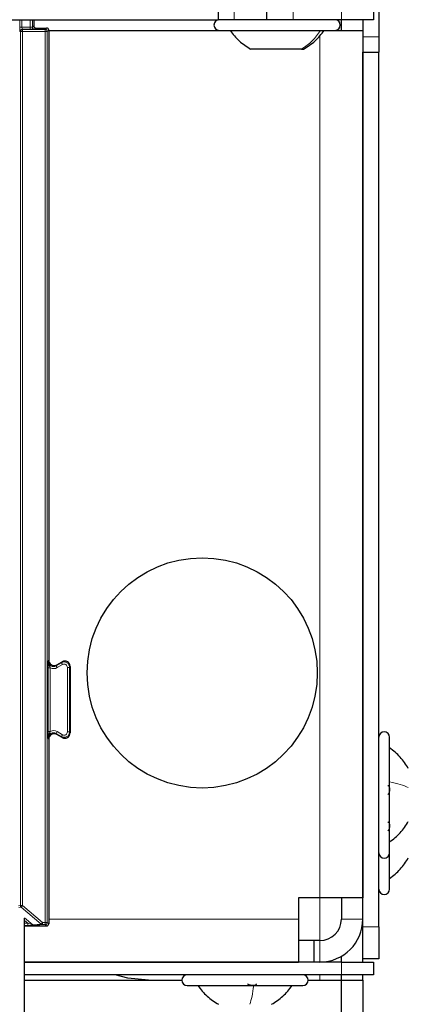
# Paper-space layout 'Blatt3' of a CAD drawing. Header units: millimetres. Extents: x 5 to 418, y 2 to 292.
# Tile 18 of 93: x 137.42 to 143.47, y 120.48 to 135.81. Entities that reach past the tile are written whole.
import ezdxf

# ---------------------------------------------------------------- set-up
doc = ezdxf.new("R2010")
doc.units = ezdxf.units.MM
doc.layers.add('SLD-0', color=7, linetype='Continuous')
doc.styles.add('SLDTEXTSTYLE0', font='TXT', dxfattribs={"width": 0.605})
doc.dimstyles.new('SLDDIMSTYLE1', dxfattribs={"dimtxt": 3.5, "dimasz": 3.302, "dimexe": 0, "dimexo": 0.0625, "dimgap": 0.875, "dimtad": 1, "dimdec": 0, "dimlfac": 6, "dimrnd": 1e-09, "dimzin": 12, "dimdsep": 46, "dimtxsty": 'SLDTEXTSTYLE0', "dimsah": 1, "dimcen": 0.09, "dimadec": 0, "dimazin": 3, "dimtfac": 1, "dimtofl": 0, "dimtmove": 0, "dimatfit": 3, "dimfxl": 1, "dimfrac": 2, "dimtolj": 1, "dimtzin": 12, "dimarcsym": 0})

# ---------------------------------------------------------------- blocks, each defined once
blk = doc.blocks.new('_D_12')
at = {"layer": 'SLD-0', "color": 7}
for p, q in [((140.596, 260.94), (154.472, 260.94)), ((153.472, 89.543), (153.472, 260.94)), ((131.918, 89.543), (154.472, 89.543))]:
    blk.add_line(p, q, dxfattribs=at)
for points in [[(153.472, 260.94), (152.964, 257.638), (153.98, 257.638)], [(153.472, 89.543), (153.98, 92.845), (152.964, 92.845)]]:
    blk.add_solid(points, dxfattribs=at)
at = {"layer": 'SLD-0', "color": 7, "insert": (148.96, 169.894), "char_height": 3.5, "attachment_point": 1, "rotation": 90, "style": 'SLDTEXTSTYLE0'}
blk.add_mtext('1028', dxfattribs=at)

psp = doc.layouts.new('Blatt3')

# ---------------------------------------------------------------- linework, layer by layer
at = {"color": 7, "linetype": 'Continuous', "lineweight": 25}
for p, q in [((140.5128, 136.3563), (140.5128, 135.8063)), ((143.0128, 136.1063), (143.0128, 135.5373)), ((141.2628, 136.0563), (141.2628, 135.8063)), ((142.9295, 136.0563), (142.9295, 135.8063)), ((62.6795, 135.8063), (140.5128, 135.8063)), ((137.6405, 135.8063), (137.6405, 135.7103)), ((140.7628, 135.8063), (140.5128, 135.8063)), ((141.2628, 135.8063), (140.7628, 135.8063)), ((141.6795, 135.8063), (141.2628, 135.8063)), ((142.4295, 135.8063), (141.6795, 135.8063)), ((142.9295, 135.8063), (142.4295, 135.8063)), ((142.4295, 135.6397), (142.4295, 135.8063)), ((142.7628, 135.8063), (142.7628, 135.6397)), ((137.6738, 135.677), (137.8405, 135.677)), ((137.8738, 135.6437), (137.8738, 125.8372)), ((137.8738, 135.6397), (140.5295, 135.6397)), ((140.5295, 135.6397), (142.2608, 135.6397)), ((142.2608, 135.6397), (142.3295, 135.6397)), ((142.3295, 135.6397), (142.7628, 135.6397)), ((142.7628, 135.6397), (142.7628, 122.1397)), ((143.0128, 135.5373), (143.0128, 135.3016)), ((141.8105, 135.348), (141.017, 135.348)), ((141.8105, 135.348), (141.8419, 135.348)), ((142.7628, 135.3016), (143.0128, 135.3016)), ((142.7628, 121.6897), (142.7628, 135.3016)), ((143.0128, 121.6897), (143.0128, 135.3016)), ((137.9988, 125.765), (138.0821, 125.8131)), ((138.2071, 125.7409), (138.2071, 124.7051)), ((137.8738, 124.6088), (137.8738, 121.7348)), ((138.0821, 124.6329), (137.9988, 124.681)), ((143.1795, 123.9913), (143.1795, 124.6397)), ((143.1795, 122.8397), (143.1795, 123.9913)), ((143.1795, 122.273), (143.1795, 122.8397)), ((142.0962, 122.1397), (141.7628, 122.1397)), ((141.7628, 122.1397), (141.7628, 121.8063)), ((142.7628, 122.1397), (142.0962, 122.1397)), ((142.4295, 122.1397), (142.4295, 121.8063)), ((137.4973, 105.2478), (137.4973, 121.8228)), ((137.4973, 121.7015), (137.8405, 121.7015)), ((141.7628, 121.8063), (141.7628, 121.1397)), ((142.7628, 121.1897), (142.7628, 121.6897)), ((143.0128, 121.6897), (143.0128, 121.1897)), ((141.9985, 121.473), (141.7628, 121.473)), ((142.0962, 121.473), (141.9985, 121.473)), ((141.9985, 121.473), (141.9985, 121.1397)), ((142.4295, 121.1397), (142.4295, 121.229)), ((137.4973, 121.1397), (141.7628, 121.1397)), ((142.4295, 121.1397), (137.4973, 121.1397)), ((142.4295, 121.1397), (142.9295, 121.1397)), ((143.0128, 121.1897), (142.7628, 121.1897)), ((142.7628, 121.1397), (142.7628, 121.1897)), ((142.9295, 121.1397), (142.9295, 120.9397)), ((142.4295, 120.9397), (137.4973, 120.9397)), ((142.9295, 120.9397), (142.4295, 120.9397)), ((142.4295, 120.8563), (142.4295, 120.9397)), ((142.7628, 120.8563), (142.7628, 120.9397)), ((137.4973, 120.8563), (139.9462, 120.8563)), ((140.0295, 120.773), (141.0956, 120.773)), ((141.0956, 120.773), (141.8295, 120.773)), ((141.9128, 120.8563), (142.4295, 120.8563)), ((142.4295, 107.1897), (142.4295, 120.8563)), ((142.4295, 120.8563), (142.7628, 120.8563)), ((142.7628, 120.8563), (142.7628, 106.8563))]:
    psp.add_line(p, q, dxfattribs=at)
at = {"color": 7, "linetype": 'Continuous', "lineweight": 18}
for p, q in [((140.7628, 135.8063), (140.7628, 136.0563)), ((141.6795, 136.0563), (141.6795, 135.8063)), ((142.4295, 136.0563), (142.4295, 135.8063)), ((137.4244, 135.6896), (137.4244, 135.8063)), ((137.4577, 135.8063), (137.4577, 135.6896)), ((137.5865, 135.6896), (137.5865, 135.8063)), ((137.6199, 135.8063), (137.6199, 135.6897)), ((142.3319, 135.8063), (142.3319, 135.8063)), ((137.4244, 135.6896), (137.4577, 135.6896)), ((137.4577, 135.6896), (137.5865, 135.6896)), ((137.4589, 135.6563), (137.4665, 135.6555)), ((137.5865, 135.6563), (137.4589, 135.6563)), ((137.4665, 135.6222), (137.4665, 135.6555)), ((137.4665, 135.6555), (137.819, 135.6555)), ((137.5865, 135.6563), (137.5865, 135.6896)), ((137.6199, 135.6897), (137.6405, 135.7103)), ((137.6738, 135.677), (137.6532, 135.6564)), ((137.819, 135.6555), (137.8405, 135.677)), ((137.819, 135.6222), (137.819, 135.6555)), ((137.8738, 135.6437), (137.8523, 135.6222)), ((142.3319, 135.6397), (142.3319, 135.6397)), ((137.4331, 135.6222), (137.4256, 135.6229)), ((137.4331, 135.6222), (137.4665, 135.6222)), ((137.4331, 122.0182), (137.4331, 135.6222)), ((137.4665, 135.6222), (137.4665, 122.0182)), ((137.819, 135.6222), (137.4665, 135.6222)), ((137.819, 135.6222), (137.8523, 135.6222)), ((137.819, 121.7563), (137.819, 135.6222)), ((137.8523, 135.6222), (137.8523, 121.7563)), ((142.0962, 122.1397), (142.0962, 135.5636)), ((142.7628, 135.5373), (143.0128, 135.5373)), ((137.8651, 125.8222), (137.8738, 125.8372)), ((137.865, 124.7292), (137.865, 125.7168)), ((137.865, 125.7168), (137.8983, 125.7168)), ((137.8983, 125.7168), (137.8983, 124.7292)), ((137.9901, 125.75), (138.0735, 125.7981)), ((137.9988, 125.765), (137.9901, 125.75)), ((138.0068, 125.7211), (137.9901, 125.75)), ((138.0901, 125.7692), (138.0068, 125.7211)), ((138.0735, 125.7981), (138.0821, 125.8131)), ((138.0901, 125.7692), (138.0735, 125.7981)), ((138.1651, 125.7259), (138.1985, 125.7259)), ((138.1651, 124.7201), (138.1651, 125.7259)), ((138.2071, 125.7409), (138.1985, 125.7259)), ((138.1985, 125.7259), (138.1985, 124.7201)), ((137.865, 124.7292), (137.8983, 124.7292)), ((137.8738, 124.6088), (137.8651, 124.6238)), ((137.9901, 124.696), (138.0068, 124.7249)), ((138.0735, 124.6479), (137.9901, 124.696)), ((137.9901, 124.696), (137.9988, 124.681)), ((138.0068, 124.7249), (138.0901, 124.6768)), ((138.0901, 124.6768), (138.0735, 124.6479)), ((138.0821, 124.6329), (138.0735, 124.6479)), ((138.1651, 124.7201), (138.1985, 124.7201)), ((138.1985, 124.7201), (138.2071, 124.7051)), ((137.4011, 122.015), (137.4331, 122.0182)), ((137.4451, 121.9927), (137.407, 121.9889)), ((137.4331, 122.0182), (137.4665, 122.0182)), ((137.4665, 122.0182), (137.4451, 121.9927)), ((137.7572, 121.7307), (137.4451, 121.9927)), ((137.4665, 122.0182), (137.7787, 121.7563)), ((142.0962, 122.1397), (142.0962, 121.473)), ((137.497, 121.8289), (137.6292, 121.7179)), ((137.5471, 121.7434), (137.4973, 121.7851)), ((137.4973, 121.7434), (137.5471, 121.7434)), ((137.5471, 121.71), (137.4973, 121.71)), ((137.5471, 121.7434), (137.5471, 121.71)), ((137.6292, 121.7179), (137.7572, 121.7307)), ((137.7787, 121.7229), (137.6506, 121.7101)), ((137.7572, 121.7307), (137.7787, 121.7563)), ((137.7787, 121.7563), (137.819, 121.7563)), ((137.7787, 121.7229), (137.7787, 121.7563)), ((137.819, 121.7229), (137.7787, 121.7229)), ((137.819, 121.7563), (137.8523, 121.7563)), ((137.819, 121.7229), (137.819, 121.7563)), ((137.8405, 121.7015), (137.819, 121.7229)), ((137.8523, 121.7563), (137.8738, 121.7348)), ((141.7628, 121.8063), (137.8738, 121.8063)), ((142.4295, 121.8063), (142.7628, 121.8063)), ((142.7628, 121.6897), (143.0128, 121.6897)), ((142.0962, 121.473), (142.0962, 121.1397)), ((142.4295, 120.9397), (142.4295, 121.1397)), ((142.0962, 120.9397), (142.0962, 120.8563))]:
    psp.add_line(p, q, dxfattribs=at)
at = {"color": 7, "linetype": 'Continuous', "lineweight": 25, "flags": 128}
psp.add_lwpolyline([(139.4295, 120.8563), (139.1043, 120.8884), (138.9091, 120.9397)], dxfattribs=at)
at = {"color": 7, "linetype": 'Continuous', "lineweight": 25}
psp.add_circle((140.2628, 125.6397), 1.7917, dxfattribs=at)
for centre, radius, start, end in [((140.5295, 135.723), 0.0833, 90, 270), ((142.3295, 135.723), 0.0833, 270, 90), ((137.6738, 135.7103), 0.0333, 180.00017, 269.99983), ((137.8405, 135.6437), 0.0333, 0.00017, 89.99983), ((137.9571, 125.8372), 0.0833, 180.0003, 299.9997), ((138.1238, 125.7409), 0.0833, 0.0003, 119.9997), ((137.9571, 124.6088), 0.0833, 60.0003, 179.9997), ((138.1238, 124.7051), 0.0833, 240.0003, 359.9997), ((143.0962, 124.6397), 0.0833, 0, 180), ((143.0962, 122.8397), 0.0833, 180, 360), ((143.0962, 122.273), 0.0833, 180, 360), ((137.8405, 121.7348), 0.0333, 270.00017, 359.99983), ((142.0962, 121.8063), 0.6667, 270, 0), ((142.0962, 121.8063), 0.3333, 270, 0), ((140.0295, 120.8563), 0.0833, 90, 270), ((141.8295, 120.8563), 0.0833, 270, 90)]:
    psp.add_arc(centre, radius, start, end, dxfattribs=at)
at = {"color": 7, "linetype": 'Continuous', "lineweight": 18}
for centre, radius, start, end in [((137.4589, 135.6229), 0.0333, 90.00636, 180.00228), ((137.4665, 135.6222), 0.0333, 90.00636, 180.00228), ((137.6532, 135.6897), 0.0333, 180.0002, 269.9998), ((137.819, 135.6222), 0.0333, 0.0002, 89.9998), ((137.9485, 125.8222), 0.0833, 180.00042, 299.99958), ((137.9485, 125.8222), 0.1167, 244.55993, 299.9997), ((138.1151, 125.7259), 0.0833, 0.00018, 119.99982), ((138.1151, 125.7259), 0.05, 0.0003, 119.9997), ((137.9485, 124.6238), 0.0833, 60.00042, 179.99958), ((137.9485, 124.6238), 0.1167, 60.0003, 115.44007), ((138.1151, 124.7201), 0.0833, 240.00018, 359.99982), ((138.1151, 124.7201), 0.05, 240.0003, 359.9997), ((137.4665, 122.0182), 0.0333, 180.00099, 229.99351), ((137.6506, 121.7435), 0.0333, 229.99382, 269.99754), ((137.7787, 121.7563), 0.0333, 229.99382, 269.99754), ((137.819, 121.7563), 0.0333, 270.0002, 359.9998)]:
    psp.add_arc(centre, radius, start, end, dxfattribs=at)
for centre, major_axis, ratio, start_param, end_param in [((137.4256, 135.6896), (0, 0.0667), 0.0174551, 1.5707963, 3.1398473), ((137.4589, 135.6896), (0, 0.0333), 0.0349101, 1.5707963, 3.1398473), ((137.5865, 135.6897), (0.0333, 0), 0.0034907, 4.712389, 6.28144), ((137.5865, 135.6564), (0.0667, 0), 0.0017453, 4.712389, 6.28144), ((137.5469, 121.7435), (0.0823, -0.0255), 0.0008127, 4.7143263, 6.2725671), ((137.5469, 121.7101), (0.1037, 0), 0.0011218, 4.7137261, 6.2719669)]:
    psp.add_ellipse(centre, major_axis=major_axis, ratio=ratio, start_param=start_param, end_param=end_param, dxfattribs=at)
at = {"color": 7, "linetype": 'Continuous', "lineweight": 25}
for points, knots in [([(140.6963, 135.6397), (140.7414, 135.5819), (140.8316, 135.4663), (140.9553, 135.3874), (141.0171, 135.348)], [0, 0, 0, 0, 0.50000001, 1, 1, 1, 1]), ([(141.8419, 135.348), (141.9037, 135.3874), (142.0274, 135.4663), (142.1176, 135.5819), (142.1627, 135.6397)], [0, 0, 0, 0, 0.5, 1, 1, 1, 1]), ([(143.4712, 124.1522), (143.4317, 124.214), (143.3529, 124.3376), (143.2373, 124.4279), (143.1795, 124.473)], [0, 0, 0, 0, 0.5, 1, 1, 1, 1]), ([(143.151, 123.8861), (143.1549, 123.8854), (143.1627, 123.8841), (143.1719, 123.8725), (143.178, 123.8539), (143.1802, 123.8295), (143.178, 123.8027), (143.1719, 123.7777), (143.1627, 123.757), (143.1549, 123.7485), (143.151, 123.7443)], [0, 0, 0, 0, 0.1252207, 0.2494814, 0.3743239, 0.4990613, 0.6238954, 0.7493873, 0.8744403, 1, 1, 1, 1]), ([(143.151, 123.3194), (143.1549, 123.3187), (143.1627, 123.3175), (143.1719, 123.3058), (143.178, 123.2872), (143.1802, 123.2628), (143.178, 123.2361), (143.1719, 123.2111), (143.1627, 123.1903), (143.1549, 123.1819), (143.151, 123.1776)], [0, 0, 0, 0, 0.1252207, 0.2494814, 0.3743239, 0.4990613, 0.6238954, 0.7493873, 0.8744403, 1, 1, 1, 1]), ([(143.1795, 123.0063), (143.2373, 123.0514), (143.3529, 123.1417), (143.4317, 123.2653), (143.4712, 123.3272)], [0, 0, 0, 0, 0.5, 1, 1, 1, 1]), ([(143.1795, 122.4397), (143.2373, 122.4848), (143.3529, 122.575), (143.4317, 122.6987), (143.4712, 122.7605)], [0, 0, 0, 0, 0.5, 1, 1, 1, 1]), ([(140.1962, 120.773), (140.2413, 120.7152), (140.3315, 120.5996), (140.4552, 120.5208), (140.517, 120.4813)], [0, 0, 0, 0, 0.50000013, 1, 1, 1, 1]), ([(141.1036, 120.8015), (141.1037, 120.7976), (141.1039, 120.7898), (141.0945, 120.7806), (141.0778, 120.7745), (141.0545, 120.7723), (141.0281, 120.7745), (141.0025, 120.7806), (140.9804, 120.7898), (140.9707, 120.7976), (140.9659, 120.8015)], [0, 0, 0, 0, 0.1252207, 0.2494814, 0.3743239, 0.4990613, 0.6238954, 0.7493873, 0.8744403, 1, 1, 1, 1]), ([(141.342, 120.4813), (141.4038, 120.5208), (141.5275, 120.5996), (141.6177, 120.7152), (141.6628, 120.773)], [0, 0, 0, 0, 0.4999999, 1, 1, 1, 1])]:
    psp.add_open_spline(points, degree=3, knots=knots, dxfattribs=at)
at = {"color": 7, "linetype": 'Continuous', "lineweight": 18}
for points in [[(142.1069, 135.6397), (142.0652, 135.5819), (141.9819, 135.4663), (141.8676, 135.3874), (141.8105, 135.348)], [(143.1795, 123.9447), (143.2373, 123.9321), (143.3529, 123.9068), (143.4317, 123.8723), (143.4712, 123.855)], [(141.0648, 120.773), (141.0565, 120.7152), (141.0399, 120.5996), (141.017, 120.5208), (141.0056, 120.4813)]]:
    psp.add_open_spline(points, degree=3, dxfattribs=at)
for points, knots in [([(137.865, 125.7168), (137.865, 125.7282), (137.865, 125.753), (137.8651, 125.7853), (137.8651, 125.8069), (137.8651, 125.8187), (137.8651, 125.822), (137.8651, 125.8222)], [0, 0, 0, 0, 0.26453805, 0.57794882, 0.88355289, 0.99481014, 1, 1, 1, 1]), ([(137.8651, 125.8222), (137.8651, 125.8219), (137.8651, 125.8165), (137.8664, 125.798), (137.8751, 125.7699), (137.889, 125.7421), (137.8957, 125.7241), (137.8983, 125.7168)], [0, 0, 0, 0, 0.0065778, 0.1475179, 0.504522, 0.8004523, 1, 1, 1, 1]), ([(137.8651, 124.6238), (137.8651, 124.624), (137.8651, 124.6273), (137.8651, 124.6391), (137.8651, 124.6607), (137.865, 124.693), (137.865, 124.7178), (137.865, 124.7292)], [0, 0, 0, 0, 0.0051899, 0.1164471, 0.4220512, 0.735462, 1, 1, 1, 1]), ([(137.8651, 124.6238), (137.8651, 124.6241), (137.8651, 124.6269), (137.8653, 124.6323), (137.8662, 124.6407), (137.8678, 124.6496), (137.8702, 124.6592), (137.8732, 124.6685), (137.8765, 124.6772), (137.88, 124.6852), (137.8833, 124.6927), (137.8867, 124.7001), (137.8897, 124.7069), (137.8923, 124.7129), (137.8944, 124.7182), (137.8965, 124.7236), (137.8977, 124.7273), (137.8983, 124.7292)], [0, 0, 0, 0, 0.00656773, 0.07683126, 0.14735617, 0.23575135, 0.32458, 0.41448125, 0.5046353, 0.57845018, 0.65230233, 0.72621959, 0.80021271, 0.84971521, 0.89933714, 0.94951414, 1, 1, 1, 1])]:
    psp.add_open_spline(points, degree=3, knots=knots, dxfattribs=at)

# ---------------------------------------------------------------- dimensions: what is measured, and where the dimension line sits
at = {"layer": 'SLD-0', "color": 7}
dim = psp.add_linear_dim(base=(153.4718, 260.9397), p1=(131.918, 89.5425), p2=(140.5962, 260.9397), angle=90, dimstyle='SLDDIMSTYLE1', dxfattribs=at)
dim.commit()
dim.dimension.update_dxf_attribs({"geometry": '_D_12', "text_midpoint": (153.4718, 175.2411), "dimtype": 160})

doc.saveas('drawing.dxf')
